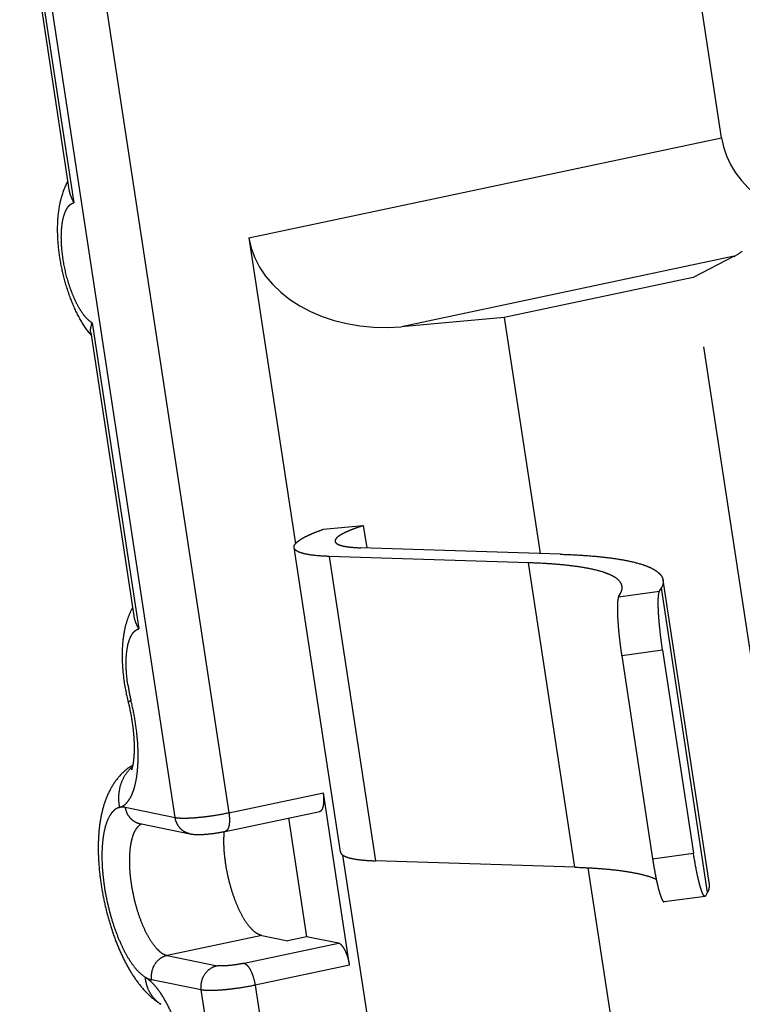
# Model space of a CAD drawing. Header units: millimetres. Extents: x 0 to 420, y 0 to 297.
# Tile 27 of 33: x 333 to 340, y 246 to 256. Entities that reach past the tile are written whole.
import ezdxf

# ---------------------------------------------------------------- set-up
doc = ezdxf.new("R2010")
doc.units = ezdxf.units.MM
doc.header["$LTSCALE"] = 23.1
doc.linetypes.add('PHANTOM', pattern=[0.8, 0.45, -0.05, 0.1, -0.05, 0.1, -0.05])
doc.layers.add('DEFAULT_3', color=7, linetype='PHANTOM')

msp = doc.modelspace()

# ---------------------------------------------------------------- linework, layer by layer
at = {"layer": 'DEFAULT_3', "color": 8, "linetype": 'PHANTOM'}
for p, q in [((340.0402, 254.574), (339.485, 258.2263)), ((333.2779, 257.1947), (333.7521, 254.0751)), ((335.4853, 253.6103), (335.934, 250.6587)), ((340.1637, 253.4308), (339.769, 253.2275)), ((339.769, 253.2275), (337.9471, 252.842)), ((344.2103, 224.0101), (339.769, 253.2275)), ((337.9471, 252.842), (336.9558, 252.7521)), ((337.9471, 252.842), (338.2931, 250.5656)), ((333.9618, 252.6954), (334.3766, 249.967)), ((336.2032, 250.7998), (336.5889, 250.8348)), ((336.5889, 250.8348), (336.6216, 250.6193)), ((336.3677, 247.6892), (335.9216, 250.6236)), ((338.4873, 250.5594), (336.5647, 250.6212)), ((338.1819, 250.4766), (336.2593, 250.5383)), ((339.9238, 247.3751), (339.4777, 250.3095)), ((339.4432, 250.2023), (339.4611, 250.2342)), ((339.0493, 250.149), (339.0671, 250.181)), ((339.473, 249.6333), (339.7703, 247.677)), ((339.079, 249.58), (339.3764, 247.6238)), ((336.4573, 246.5975), (336.2046, 248.2603)), ((335.258, 247.8876), (336.169, 248.0803)), ((335.8687, 248.0168), (336.0428, 246.8715)), ((334.4366, 247.9624), (334.9176, 247.8644)), ((336.3899, 247.6594), (337.1235, 242.8338)), ((338.6279, 247.5422), (336.7053, 247.604)), ((338.7535, 247.5368), (339.4826, 242.7407)), ((339.8819, 247.2615), (339.488, 247.2082)), ((339.8893, 247.2679), (339.9071, 247.2999)), ((335.6106, 246.8839), (335.8606, 246.833)), ((336.0428, 246.8715), (335.8606, 246.833)), ((336.3506, 246.8088), (336.0428, 246.8715))]:
    msp.add_line(p, q, dxfattribs=at)
at = {"layer": 'DEFAULT_3', "color": 9, "linetype": 'PHANTOM'}
for p, q in [((333.2921, 257.2889), (333.8001, 253.9469)), ((334.7753, 248.0218), (333.369, 257.2732)), ((333.9281, 257.0506), (335.2936, 248.0676)), ((335.4853, 253.6103), (340.0402, 254.574)), ((340.1637, 253.4308), (336.9558, 252.7521)), ((333.976, 252.7896), (334.4245, 249.8388)), ((336.2593, 250.5383), (336.7053, 247.604)), ((338.6279, 247.5422), (338.1819, 250.4766)), ((339.0493, 250.149), (339.4432, 250.2023)), ((339.9071, 247.2999), (339.4611, 250.2342)), ((339.473, 249.6333), (339.079, 249.58)), ((335.2936, 248.0676), (336.2046, 248.2603)), ((334.2944, 248.1198), (334.7753, 248.0218)), ((339.3764, 247.6238), (339.7703, 247.677)), ((335.6106, 246.8839), (334.6996, 246.6912)), ((335.4397, 246.6161), (336.3506, 246.8088)), ((334.6996, 246.6912), (335.1805, 246.5932)), ((336.4573, 246.5975), (335.5464, 246.4048)), ((335.0281, 246.359), (334.5471, 246.457)), ((335.5464, 246.4048), (340.713, 212.4153)), ((340.1948, 212.3696), (335.0281, 246.359))]:
    msp.add_line(p, q, dxfattribs=at)
at = {"layer": 'DEFAULT_3', "color": 8, "linetype": 'PHANTOM'}
for centre, radius, start, end in [((334.6185, 253.2175), 0.8515, 218.50472, 219.88868), ((334.568, 246.1528), 0.0974, 44.24385, 44.92774)]:
    msp.add_arc(centre, radius, start, end, dxfattribs=at)
at = {"layer": 'DEFAULT_3', "color": 9, "linetype": 'PHANTOM'}
for centre, radius, start, end in [((335.9353, 249.5452), 1.6337, 188.67459, 193.97597), ((334.6001, 248.2335), 0.3636, 132.42072, 134.11555), ((334.5986, 248.2353), 0.3613, 129.85443, 132.42162), ((334.2673, 247.9871), 0.1354, 78.45545, 83.13613), ((334.4874, 247.875), 0.09, 111.22383, 112.64721)]:
    msp.add_arc(centre, radius, start, end, dxfattribs=at)
at = {"layer": 'DEFAULT_3', "color": 8, "linetype": 'PHANTOM'}
for centre, major_axis, ratio, start_param, end_param in [((341.3359, 254.6884), (1.3042, 0.0049), 0.755065, -3.030193, -1.609965), ((336.8071, 253.7302), (1.33, 0.0217), 0.740757, -3.041651, -1.470855), ((340.015, 254.4089), (-0.0038, 1.015), 0.538733, -2.873229, -2.72266)]:
    msp.add_ellipse(centre, major_axis=major_axis, ratio=ratio, start_param=start_param, end_param=end_param, dxfattribs=at)
for points, knots in [([(333.9522, 252.6874), (333.9146, 252.7346), (333.8471, 252.8401), (333.7677, 253.0158), (333.7061, 253.2079), (333.6635, 253.4088), (333.6418, 253.6094), (333.6431, 253.8024), (333.6706, 253.9845), (333.7125, 254.0977), (333.7406, 254.1495)], [0, 0, 0, 0, 0.117576, 0.242707, 0.374978, 0.510082, 0.642398, 0.767598, 0.885219, 1, 1, 1, 1]), ([(333.7521, 254.0751), (333.7554, 254.0535), (333.7681, 254.009), (333.7883, 253.9677), (333.8001, 253.9469)], [0, 0, 0, 0, 0.477428, 1, 1, 1, 1]), ([(333.9618, 252.6954), (333.9597, 252.7097), (333.9615, 252.7422), (333.9703, 252.7731), (333.976, 252.7896)], [0, 0, 0, 0, 0.453389, 1, 1, 1, 1]), ([(335.9216, 250.6236), (335.9212, 250.6265), (335.9211, 250.6328), (335.9237, 250.6423), (335.9286, 250.652), (335.9392, 250.6663), (335.959, 250.6845), (335.9906, 250.7062), (336.0312, 250.7288), (336.0808, 250.7522), (336.139, 250.7763), (336.1809, 250.7919), (336.2032, 250.7998)], [0, 0, 0, 0, 0.025904, 0.05367, 0.084817, 0.120417, 0.207399, 0.317738, 0.452388, 0.611364, 0.794196, 1, 1, 1, 1]), ([(336.5889, 250.8348), (336.5676, 250.828), (336.5277, 250.8147), (336.472, 250.7941), (336.4243, 250.7739), (336.385, 250.7544), (336.3544, 250.7358), (336.3349, 250.7202), (336.3244, 250.7079), (336.3194, 250.6996), (336.3168, 250.6915), (336.3167, 250.6862), (336.3171, 250.6837)], [0, 0, 0, 0, 0.207623, 0.392632, 0.553688, 0.689884, 0.800801, 0.886931, 0.921409, 0.950917, 0.976551, 1, 1, 1, 1]), ([(336.3171, 250.6837), (336.3175, 250.6811), (336.3192, 250.676), (336.3242, 250.6689), (336.3316, 250.6624), (336.3457, 250.6537), (336.3696, 250.6445), (336.3906, 250.6394), (336.4025, 250.637)], [0, 0, 0, 0, 0.075041, 0.157255, 0.252137, 0.363242, 0.641385, 1, 1, 1, 1]), ([(336.0382, 250.5599), (336.0219, 250.5632), (335.9932, 250.5702), (335.9606, 250.5827), (335.9415, 250.5946), (335.9314, 250.6035), (335.9245, 250.6131), (335.9222, 250.6201), (335.9216, 250.6236)], [0, 0, 0, 0, 0.358624, 0.636755, 0.74786, 0.842748, 0.924959, 1, 1, 1, 1]), ([(336.4025, 250.637), (336.4261, 250.6322), (336.4801, 250.6252), (336.5344, 250.6222), (336.5647, 250.6212)], [0, 0, 0, 0, 0.442219, 1, 1, 1, 1]), ([(336.2593, 250.5383), (336.218, 250.5397), (336.1439, 250.5438), (336.0703, 250.5533), (336.0382, 250.5599)], [0, 0, 0, 0, 0.557781, 1, 1, 1, 1]), ([(338.7716, 250.4192), (338.7316, 250.4273), (338.6453, 250.4417), (338.5064, 250.4578), (338.3499, 250.4698), (338.2397, 250.4747), (338.1819, 250.4766)], [0, 0, 0, 0, 0.20629, 0.442269, 0.707187, 1, 1, 1, 1]), ([(338.4873, 250.5594), (338.5509, 250.5573), (338.6721, 250.5519), (338.8443, 250.5388), (338.9971, 250.5211), (339.092, 250.5052), (339.136, 250.4963)], [0, 0, 0, 0, 0.292813, 0.557731, 0.79371, 1, 1, 1, 1]), ([(339.136, 250.4963), (339.1837, 250.4865), (339.251, 250.4703), (339.3326, 250.441), (339.3807, 250.4186), (339.4195, 250.3944), (339.4492, 250.3684), (339.4693, 250.3402), (339.4762, 250.3195), (339.4777, 250.3095)], [0, 0, 0, 0, 0.358525, 0.507455, 0.636859, 0.747938, 0.842796, 0.924982, 1, 1, 1, 1]), ([(339.0823, 250.2493), (339.0809, 250.2585), (339.0747, 250.2773), (339.0563, 250.3029), (339.0294, 250.3266), (338.9941, 250.3485), (338.9503, 250.3689), (338.8762, 250.3955), (338.815, 250.4103), (338.7716, 250.4192)], [0, 0, 0, 0, 0.075017, 0.157203, 0.252061, 0.363141, 0.492543, 0.641474, 1, 1, 1, 1]), ([(339.4777, 250.3095), (339.4796, 250.2974), (339.4781, 250.2707), (339.4678, 250.2463), (339.4611, 250.2342)], [0, 0, 0, 0, 0.469086, 1, 1, 1, 1]), ([(339.0671, 250.181), (339.0732, 250.1919), (339.0826, 250.2141), (339.0839, 250.2384), (339.0823, 250.2493)], [0, 0, 0, 0, 0.530896, 1, 1, 1, 1]), ([(339.473, 249.6333), (339.4681, 249.6655), (339.459, 249.7299), (339.4477, 249.8249), (339.439, 249.9157), (339.4332, 249.9987), (339.4306, 250.0708), (339.4309, 250.1227), (339.4331, 250.1566), (339.4355, 250.1759), (339.4385, 250.1908), (339.4414, 250.1991), (339.4432, 250.2023)], [0, 0, 0, 0, 0.17098, 0.340317, 0.5016, 0.648725, 0.776168, 0.879239, 0.920476, 0.954405, 0.980875, 1, 1, 1, 1]), ([(339.0493, 250.149), (339.0475, 250.1458), (339.0446, 250.1375), (339.0415, 250.1226), (339.0392, 250.1033), (339.0369, 250.0694), (339.0366, 250.0175), (339.0393, 249.9454), (339.0451, 249.8624), (339.0538, 249.7717), (339.0651, 249.6766), (339.0741, 249.6123), (339.079, 249.58)], [0, 0, 0, 0, 0.019125, 0.045595, 0.079524, 0.120761, 0.223832, 0.351275, 0.4984, 0.659683, 0.82902, 1, 1, 1, 1]), ([(334.3261, 249.1312), (334.3059, 249.2124), (334.2831, 249.3352), (334.2688, 249.4986), (334.2667, 249.6169), (334.2737, 249.7307), (334.2906, 249.8398), (334.3194, 249.9441), (334.348, 250.01), (334.365, 250.0414)], [0, 0, 0, 0, 0.270077, 0.40182, 0.529176, 0.651523, 0.769419, 0.884696, 1, 1, 1, 1]), ([(334.3766, 249.967), (334.3799, 249.9454), (334.3926, 249.9009), (334.4128, 249.8597), (334.4245, 249.8388)], [0, 0, 0, 0, 0.477428, 1, 1, 1, 1]), ([(334.3585, 248.4829), (334.3583, 248.4825), (334.3575, 248.4809), (334.3588, 248.4838), (334.3597, 248.4863), (334.3618, 248.4922), (334.364, 248.4997), (334.3666, 248.5095), (334.3692, 248.5212), (334.3719, 248.5347), (334.3744, 248.5499), (334.3768, 248.5666), (334.3789, 248.5847), (334.3813, 248.6113), (334.3834, 248.6474), (334.3842, 248.6934), (334.3832, 248.7428), (334.3805, 248.7947), (334.3759, 248.8487), (334.3672, 248.9234), (334.352, 249.018), (334.3355, 249.0935), (334.3261, 249.1312)], [0, 0, 0, 0, 0.002208, 0.003817, 0.009149, 0.018044, 0.030299, 0.045688, 0.063979, 0.084945, 0.108371, 0.134058, 0.161818, 0.191482, 0.255904, 0.326209, 0.401424, 0.480687, 0.563209, 0.648257, 0.823137, 1, 1, 1, 1]), ([(334.3702, 248.5276), (334.326, 248.5015), (334.2463, 248.437), (334.1574, 248.315), (334.097, 248.1793), (334.0589, 248.034), (334.0381, 247.8795), (334.0323, 247.7157), (334.0402, 247.5442), (334.0613, 247.3676), (334.0947, 247.19), (334.1396, 247.0155), (334.1952, 246.8483), (334.2604, 246.692), (334.3351, 246.5491), (334.4202, 246.4211), (334.5185, 246.3091), (334.5956, 246.2476), (334.6368, 246.2216)], [0, 0, 0, 0, 0.059613, 0.117254, 0.17378, 0.231143, 0.291106, 0.354501, 0.421204, 0.49039, 0.560795, 0.630965, 0.699483, 0.765196, 0.827471, 0.886465, 0.943347, 1, 1, 1, 1]), ([(336.169, 248.0803), (336.1733, 248.0812), (336.1822, 248.0858), (336.1924, 248.0983), (336.2004, 248.1159), (336.2062, 248.1382), (336.2096, 248.1646), (336.2109, 248.2059), (336.2079, 248.2383), (336.2046, 248.2603)], [0, 0, 0, 0, 0.067833, 0.147449, 0.245422, 0.363651, 0.501256, 0.655718, 1, 1, 1, 1]), ([(334.9176, 247.8644), (334.942, 247.8594), (334.9946, 247.8558), (335.0776, 247.8599), (335.1665, 247.8704), (335.2276, 247.8811), (335.258, 247.8876)], [0, 0, 0, 0, 0.218294, 0.457649, 0.727381, 1, 1, 1, 1]), ([(335.2638, 247.5706), (335.2555, 247.6254), (335.2446, 247.7304), (335.2452, 247.8361), (335.2494, 247.8859)], [0, 0, 0, 0, 0.525313, 1, 1, 1, 1]), ([(336.3677, 247.6892), (336.3682, 247.6858), (336.3705, 247.6787), (336.3774, 247.6691), (336.3875, 247.6602), (336.4067, 247.6484), (336.4392, 247.6358), (336.4679, 247.6288), (336.4842, 247.6255)], [0, 0, 0, 0, 0.075041, 0.157252, 0.25214, 0.363245, 0.641376, 1, 1, 1, 1]), ([(336.4842, 247.6255), (336.5163, 247.619), (336.59, 247.6094), (336.664, 247.6053), (336.7053, 247.604)], [0, 0, 0, 0, 0.442219, 1, 1, 1, 1]), ([(339.8819, 247.2615), (339.8778, 247.2609), (339.8708, 247.2676), (339.8644, 247.2778), (339.8579, 247.291), (339.8512, 247.3075), (339.8441, 247.3277), (339.8368, 247.3512), (339.8264, 247.3886), (339.8133, 247.4424), (339.7923, 247.5422), (339.7787, 247.6217), (339.7703, 247.677)], [0, 0, 0, 0, 0.028936, 0.054024, 0.087113, 0.128253, 0.177274, 0.233882, 0.297688, 0.444969, 0.614698, 1, 1, 1, 1]), ([(335.6106, 246.8839), (335.5925, 246.8876), (335.5652, 246.9008), (335.5324, 246.9264), (335.4956, 246.9629), (335.4509, 247.0224), (335.402, 247.109), (335.3571, 247.211), (335.3179, 247.3246), (335.286, 247.4456), (335.2702, 247.5287), (335.2638, 247.5706)], [0, 0, 0, 0, 0.069291, 0.110524, 0.156641, 0.26363, 0.389121, 0.530018, 0.682114, 0.840521, 1, 1, 1, 1]), ([(338.6279, 247.5422), (338.6858, 247.5404), (338.7959, 247.5354), (338.9524, 247.5235), (339.0914, 247.5074), (339.1777, 247.493), (339.2176, 247.4848)], [0, 0, 0, 0, 0.292813, 0.557731, 0.79371, 1, 1, 1, 1]), ([(339.3764, 247.6238), (339.3848, 247.5684), (339.3984, 247.4889), (339.4193, 247.3891), (339.4324, 247.3353), (339.4429, 247.2979), (339.4502, 247.2744), (339.4572, 247.2542), (339.4639, 247.2377), (339.4704, 247.2246), (339.4768, 247.2143), (339.4838, 247.2076), (339.488, 247.2082)], [0, 0, 0, 0, 0.385302, 0.555031, 0.702312, 0.766118, 0.822726, 0.871747, 0.912887, 0.945976, 0.971064, 1, 1, 1, 1]), ([(339.2176, 247.4848), (339.2541, 247.4774), (339.3201, 247.4617), (339.3842, 247.4395), (339.412, 247.427)], [0, 0, 0, 0, 0.550266, 1, 1, 1, 1]), ([(339.9071, 247.2999), (339.9138, 247.312), (339.9242, 247.3363), (339.9256, 247.363), (339.9238, 247.3751)], [0, 0, 0, 0, 0.530914, 1, 1, 1, 1]), ([(339.8893, 247.2679), (339.8888, 247.267), (339.887, 247.2642), (339.8842, 247.2618), (339.8819, 247.2615)], [0, 0, 0, 0, 0.312739, 1, 1, 1, 1]), ([(336.4573, 246.5975), (336.4534, 246.6232), (336.4424, 246.6721), (336.4209, 246.7287), (336.3998, 246.7662), (336.384, 246.7872), (336.368, 246.8019), (336.3562, 246.8077), (336.3506, 246.8088)], [0, 0, 0, 0, 0.317878, 0.610793, 0.736362, 0.843418, 0.930664, 1, 1, 1, 1])]:
    msp.add_open_spline(points, degree=3, knots=knots, dxfattribs=at)
at = {"layer": 'DEFAULT_3', "color": 9, "linetype": 'PHANTOM'}
for points, knots in [([(333.6958, 253.4069), (333.6906, 253.4407), (333.6827, 253.5068), (333.6779, 253.6033), (333.6805, 253.6924), (333.6904, 253.7716), (333.7073, 253.8384), (333.7278, 253.8848), (333.7481, 253.9131), (333.764, 253.9291), (333.7812, 253.9407), (333.7938, 253.9454), (333.8001, 253.9469)], [0, 0, 0, 0, 0.175983, 0.343097, 0.49716, 0.63464, 0.753024, 0.851374, 0.893536, 0.93167, 0.966726, 1, 1, 1, 1]), ([(333.976, 252.7896), (333.9603, 252.7989), (333.9288, 252.8249), (333.8862, 252.8759), (333.8447, 252.9413), (333.8056, 253.0192), (333.7701, 253.1074), (333.7284, 253.2364), (333.7063, 253.3379), (333.6958, 253.4069)], [0, 0, 0, 0, 0.079068, 0.174848, 0.286939, 0.413469, 0.551639, 0.69804, 1, 1, 1, 1]), ([(334.3202, 249.2988), (334.3151, 249.3326), (334.3071, 249.3988), (334.3023, 249.4953), (334.3049, 249.5844), (334.3148, 249.6635), (334.3317, 249.7303), (334.3523, 249.7767), (334.3725, 249.805), (334.3884, 249.821), (334.4057, 249.8326), (334.4183, 249.8373), (334.4245, 249.8388)], [0, 0, 0, 0, 0.175983, 0.343097, 0.49716, 0.63464, 0.753024, 0.851374, 0.893536, 0.93167, 0.966726, 1, 1, 1, 1]), ([(334.2398, 248.1188), (334.2509, 248.1217), (334.2731, 248.1311), (334.3029, 248.1544), (334.3296, 248.1865), (334.3531, 248.227), (334.3734, 248.2755), (334.3968, 248.354), (334.4154, 248.4691), (334.422, 248.623), (334.4134, 248.7925), (334.3899, 248.9707), (334.3648, 249.0907), (334.3499, 249.1506)], [0, 0, 0, 0, 0.031279, 0.06489, 0.102368, 0.144695, 0.192384, 0.245602, 0.368035, 0.509523, 0.665717, 0.831208, 1, 1, 1, 1]), ([(334.3261, 249.1312), (334.3258, 249.1324), (334.3267, 249.1347), (334.3288, 249.1372), (334.3327, 249.1407), (334.3398, 249.1453), (334.3462, 249.1488), (334.3499, 249.1506)], [0, 0, 0, 0, 0.1192, 0.205814, 0.315254, 0.607558, 1, 1, 1, 1]), ([(334.347, 248.4946), (334.3233, 248.4716), (334.2815, 248.4183), (334.2415, 248.3243), (334.2259, 248.2219), (334.2325, 248.1526), (334.2398, 248.1188)], [0, 0, 0, 0, 0.243947, 0.492432, 0.744957, 1, 1, 1, 1]), ([(334.2398, 248.1188), (334.231, 248.1165), (334.2133, 248.1096), (334.1891, 248.0929), (334.1668, 248.07), (334.1385, 248.0297), (334.1096, 247.964), (334.086, 247.8695), (334.0721, 247.7577), (334.0685, 247.632), (334.0753, 247.496), (334.0923, 247.3536), (334.1191, 247.2093), (334.1548, 247.0674), (334.1984, 246.9321), (334.2485, 246.8074), (334.3036, 246.6971), (334.3621, 246.6043), (334.4222, 246.5317), (334.4666, 246.4945), (334.4888, 246.481)], [0, 0, 0, 0, 0.015187, 0.031222, 0.048683, 0.067987, 0.112977, 0.167046, 0.229759, 0.299973, 0.376096, 0.456235, 0.538314, 0.620173, 0.699661, 0.774731, 0.843542, 0.904576, 0.956811, 1, 1, 1, 1]), ([(334.2835, 248.1216), (334.2797, 248.122), (334.2652, 248.1231), (334.2504, 248.1216), (334.2398, 248.1188)], [0, 0, 0, 0, 0.255923, 1, 1, 1, 1]), ([(334.2944, 248.1198), (334.2973, 248.1006), (334.3084, 248.0633), (334.34, 248.0151), (334.3838, 247.9793), (334.4188, 247.966), (334.4366, 247.9624)], [0, 0, 0, 0, 0.258334, 0.510655, 0.757128, 1, 1, 1, 1]), ([(334.7753, 248.0218), (334.7875, 248.0194), (334.8164, 248.0163), (334.8655, 248.0152), (334.9251, 248.0171), (334.9929, 248.022), (335.0663, 248.0298), (335.1675, 248.0435), (335.2435, 248.057), (335.2936, 248.0676)], [0, 0, 0, 0, 0.071443, 0.166453, 0.281902, 0.413633, 0.556771, 0.705959, 1, 1, 1, 1]), ([(334.9176, 247.8644), (334.8997, 247.8681), (334.8647, 247.8814), (334.8209, 247.9171), (334.7893, 247.9654), (334.7782, 248.0027), (334.7753, 248.0218)], [0, 0, 0, 0, 0.242855, 0.489322, 0.741649, 1, 1, 1, 1]), ([(335.2936, 248.0676), (335.2969, 248.0455), (335.2999, 248.0132), (335.2986, 247.9719), (335.2952, 247.9454), (335.2895, 247.9231), (335.2815, 247.9056), (335.2712, 247.893), (335.2623, 247.8885), (335.258, 247.8876)], [0, 0, 0, 0, 0.344277, 0.498727, 0.636331, 0.75456, 0.852539, 0.932159, 1, 1, 1, 1]), ([(334.4389, 247.9508), (334.4267, 247.9432), (334.4035, 247.9206), (334.3774, 247.8748), (334.3571, 247.8158), (334.3429, 247.7447), (334.3352, 247.6632), (334.3341, 247.5733), (334.3397, 247.477), (334.3478, 247.4113), (334.3529, 247.3779)], [0, 0, 0, 0, 0.071719, 0.157936, 0.261344, 0.382138, 0.519001, 0.669641, 0.831103, 1, 1, 1, 1]), ([(334.4528, 247.958), (334.4516, 247.9575), (334.4468, 247.9554), (334.4422, 247.9529), (334.4389, 247.9508)], [0, 0, 0, 0, 0.246619, 1, 1, 1, 1]), ([(334.3529, 247.3779), (334.3592, 247.336), (334.375, 247.2528), (334.4069, 247.1319), (334.4461, 247.0183), (334.491, 246.9163), (334.54, 246.8297), (334.5846, 246.7701), (334.6214, 246.7337), (334.6543, 246.7081), (334.6815, 246.6949), (334.6996, 246.6912)], [0, 0, 0, 0, 0.159479, 0.317885, 0.469983, 0.610879, 0.73637, 0.843359, 0.889476, 0.930709, 1, 1, 1, 1]), ([(334.6996, 246.6912), (334.6756, 246.6861), (334.6285, 246.6651), (334.5752, 246.6087), (334.545, 246.5359), (334.5432, 246.4827), (334.5471, 246.457)], [0, 0, 0, 0, 0.241288, 0.490431, 0.745119, 1, 1, 1, 1]), ([(335.0281, 246.359), (335.0242, 246.3847), (335.0259, 246.4379), (335.0561, 246.5108), (335.1094, 246.5671), (335.1565, 246.5881), (335.1805, 246.5932)], [0, 0, 0, 0, 0.254881, 0.509569, 0.758712, 1, 1, 1, 1]), ([(335.4397, 246.6161), (335.4146, 246.6108), (335.3643, 246.6019), (335.3023, 246.5943), (335.2554, 246.5909), (335.2256, 246.5899), (335.2011, 246.5905), (335.1866, 246.592), (335.1805, 246.5932)], [0, 0, 0, 0, 0.294034, 0.586335, 0.718075, 0.833535, 0.928553, 1, 1, 1, 1]), ([(335.4397, 246.6161), (335.4452, 246.615), (335.4571, 246.6092), (335.473, 246.5945), (335.4888, 246.5735), (335.5099, 246.536), (335.5314, 246.4794), (335.5424, 246.4305), (335.5464, 246.4048)], [0, 0, 0, 0, 0.069336, 0.156581, 0.263637, 0.389206, 0.682123, 1, 1, 1, 1]), ([(334.637, 246.2216), (334.616, 246.2353), (334.5771, 246.2681), (334.5316, 246.3301), (334.5008, 246.4024), (334.491, 246.4545), (334.4888, 246.481)], [0, 0, 0, 0, 0.24292, 0.489233, 0.741203, 1, 1, 1, 1]), ([(334.9296, 245.337), (334.9266, 245.3962), (334.915, 245.5166), (334.8838, 245.6964), (334.8393, 245.8733), (334.7834, 246.04), (334.7187, 246.1894), (334.6572, 246.2987), (334.6051, 246.3719), (334.567, 246.4167), (334.5289, 246.4532), (334.5021, 246.4729), (334.4888, 246.481)], [0, 0, 0, 0, 0.14143, 0.288175, 0.434863, 0.576121, 0.706911, 0.822895, 0.874321, 0.920997, 0.962847, 1, 1, 1, 1]), ([(334.4888, 246.481), (334.4936, 246.478), (334.512, 246.4677), (334.532, 246.4601), (334.5471, 246.457)], [0, 0, 0, 0, 0.268995, 1, 1, 1, 1]), ([(335.5464, 246.4048), (335.4963, 246.3942), (335.4202, 246.3807), (335.3191, 246.367), (335.2456, 246.3592), (335.1778, 246.3543), (335.1183, 246.3524), (335.0692, 246.3536), (335.0403, 246.3566), (335.0281, 246.359)], [0, 0, 0, 0, 0.294024, 0.443209, 0.586349, 0.718086, 0.833542, 0.928556, 1, 1, 1, 1])]:
    msp.add_open_spline(points, degree=3, knots=knots, dxfattribs=at)

doc.saveas('drawing.dxf')
